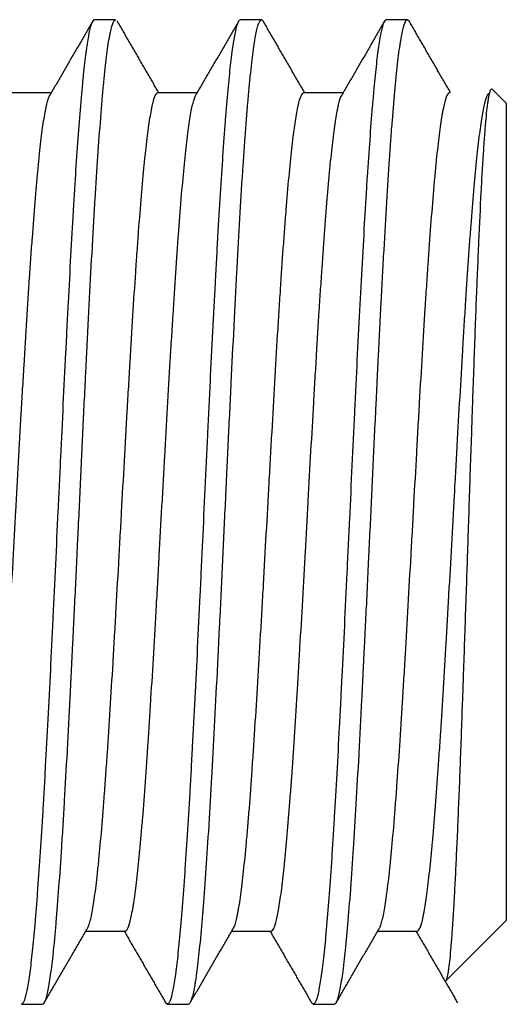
# Model space of a CAD drawing. Header units: millimetres. Extents: x 9131 to 12658, y 3907 to 6401.
# Tile 154 of 158: x 11421.7 to 11427.53, y 5741.79 to 5753.6. Entities that reach past the tile are written whole.
import ezdxf

# ---------------------------------------------------------------- set-up
doc = ezdxf.new("R2010")
doc.units = ezdxf.units.MM

msp = doc.modelspace()

# ---------------------------------------------------------------- linework, layer by layer
for p, q in [((11422.849, 5753.597), (11422.594, 5753.597)), ((11424.599, 5753.597), (11424.344, 5753.597)), ((11426.349, 5753.597), (11426.094, 5753.597)), ((11427.534, 5752.597), (11427.366, 5752.766)), ((11422.076, 5752.722), (11421.605, 5752.722)), ((11423.826, 5752.722), (11423.354, 5752.722)), ((11425.577, 5752.722), (11425.104, 5752.722)), ((11427.534, 5752.597), (11427.534, 5742.797)), ((11426.815, 5742.078), (11427.534, 5742.797)), ((11422.492, 5742.672), (11422.964, 5742.672)), ((11424.242, 5742.672), (11424.714, 5742.672)), ((11425.993, 5742.672), (11426.464, 5742.672)), ((11421.719, 5741.797), (11421.974, 5741.797)), ((11423.469, 5741.797), (11423.724, 5741.797)), ((11425.219, 5741.797), (11425.474, 5741.797))]:
    msp.add_line(p, q)
for points, knots in [([(11422.594, 5753.597), (11422.59, 5753.597), (11422.587, 5753.596), (11422.573, 5753.584), (11422.563, 5753.563), (11422.55, 5753.523), (11422.548, 5753.514), (11422.543, 5753.495), (11422.54, 5753.485), (11422.532, 5753.452), (11422.527, 5753.427), (11422.512, 5753.345), (11422.502, 5753.279), (11422.482, 5753.125), (11422.472, 5753.037), (11422.459, 5752.913), (11422.456, 5752.888), (11422.451, 5752.836), (11422.449, 5752.809), (11422.441, 5752.726), (11422.436, 5752.669), (11422.421, 5752.491), (11422.411, 5752.363), (11422.39, 5752.089), (11422.38, 5751.943), (11422.365, 5751.711), (11422.36, 5751.631), (11422.35, 5751.467), (11422.345, 5751.383), (11422.33, 5751.128), (11422.31, 5750.775), (11422.289, 5750.398), (11422.274, 5750.107), (11422.269, 5750.008), (11422.261, 5749.858), (11422.259, 5749.807), (11422.254, 5749.706), (11422.251, 5749.655), (11422.238, 5749.4), (11422.218, 5748.988), (11422.198, 5748.567), (11422.183, 5748.247), (11422.178, 5748.14), (11422.17, 5747.978), (11422.167, 5747.924), (11422.162, 5747.816), (11422.16, 5747.762), (11422.147, 5747.492), (11422.137, 5747.278), (11422.117, 5746.853), (11422.107, 5746.642), (11422.092, 5746.328), (11422.084, 5746.172), (11422.076, 5746.016), (11422.071, 5745.913), (11422.069, 5745.861), (11422.056, 5745.606), (11422.046, 5745.407), (11422.026, 5745.019), (11422.016, 5744.83), (11422.001, 5744.555), (11421.993, 5744.42), (11421.985, 5744.287), (11421.98, 5744.2), (11421.978, 5744.156), (11421.965, 5743.942), (11421.955, 5743.778), (11421.934, 5743.469), (11421.924, 5743.323), (11421.909, 5743.116), (11421.902, 5743.016), (11421.894, 5742.92), (11421.889, 5742.858), (11421.887, 5742.827), (11421.874, 5742.676), (11421.864, 5742.567), (11421.843, 5742.369), (11421.833, 5742.28), (11421.813, 5742.124), (11421.803, 5742.057), (11421.79, 5741.987), (11421.788, 5741.973), (11421.783, 5741.948), (11421.78, 5741.936), (11421.772, 5741.903), (11421.767, 5741.884), (11421.752, 5741.834), (11421.742, 5741.813), (11421.728, 5741.8), (11421.723, 5741.797), (11421.719, 5741.797)], [0, 0, 0, 0, 0.013059, 0.013059, 0.047791, 0.047791, 0.056474, 0.056474, 0.065157, 0.065157, 0.082523, 0.082523, 0.117254, 0.117254, 0.151986, 0.151986, 0.160669, 0.160669, 0.169352, 0.169352, 0.186718, 0.186718, 0.22145, 0.22145, 0.256182, 0.256182, 0.273548, 0.273548, 0.290914, 0.290914, 0.325646, 0.360378, 0.360378, 0.377743, 0.377743, 0.386426, 0.386426, 0.395109, 0.395109, 0.429841, 0.464573, 0.464573, 0.481939, 0.481939, 0.490622, 0.490622, 0.499305, 0.499305, 0.534037, 0.534037, 0.568769, 0.568769, 0.586135, 0.594818, 0.594818, 0.603501, 0.603501, 0.638232, 0.638232, 0.672964, 0.672964, 0.69033, 0.699013, 0.699013, 0.707696, 0.707696, 0.742428, 0.742428, 0.77716, 0.77716, 0.794526, 0.803209, 0.803209, 0.811892, 0.811892, 0.846624, 0.846624, 0.881355, 0.881355, 0.916087, 0.916087, 0.92477, 0.92477, 0.933453, 0.933453, 0.950819, 0.950819, 0.985551, 0.985551, 1, 1, 1, 1]), ([(11421.974, 5741.797), (11421.984, 5741.797), (11421.994, 5741.808), (11422.006, 5741.836), (11422.011, 5741.847), (11422.015, 5741.86), (11422.017, 5741.869), (11422.019, 5741.873), (11422.026, 5741.898), (11422.031, 5741.921), (11422.048, 5742), (11422.059, 5742.066), (11422.081, 5742.224), (11422.093, 5742.316), (11422.106, 5742.448), (11422.109, 5742.476), (11422.115, 5742.532), (11422.118, 5742.561), (11422.126, 5742.65), (11422.131, 5742.712), (11422.148, 5742.906), (11422.159, 5743.047), (11422.181, 5743.35), (11422.192, 5743.512), (11422.206, 5743.73), (11422.209, 5743.774), (11422.215, 5743.863), (11422.218, 5743.908), (11422.226, 5744.045), (11422.231, 5744.138), (11422.248, 5744.423), (11422.259, 5744.62), (11422.276, 5744.927), (11422.284, 5745.084), (11422.294, 5745.271), (11422.298, 5745.353), (11422.301, 5745.407), (11422.302, 5745.435), (11422.315, 5745.682), (11422.326, 5745.904), (11422.348, 5746.356), (11422.359, 5746.585), (11422.376, 5746.934), (11422.384, 5747.109), (11422.392, 5747.286), (11422.398, 5747.405), (11422.401, 5747.464), (11422.415, 5747.759), (11422.426, 5747.994), (11422.448, 5748.46), (11422.459, 5748.692), (11422.475, 5749.037), (11422.481, 5749.152), (11422.488, 5749.295), (11422.489, 5749.323), (11422.492, 5749.38), (11422.497, 5749.465), (11422.501, 5749.55), (11422.515, 5749.829), (11422.526, 5750.045), (11422.548, 5750.467), (11422.559, 5750.672), (11422.573, 5750.921), (11422.575, 5750.97), (11422.581, 5751.068), (11422.584, 5751.117), (11422.592, 5751.26), (11422.598, 5751.354), (11422.615, 5751.626), (11422.626, 5751.798), (11422.648, 5752.122), (11422.659, 5752.274), (11422.673, 5752.451), (11422.675, 5752.486), (11422.681, 5752.555), (11422.684, 5752.588), (11422.692, 5752.686), (11422.698, 5752.748), (11422.714, 5752.924), (11422.726, 5753.029), (11422.748, 5753.213), (11422.759, 5753.293), (11422.771, 5753.368), (11422.773, 5753.376), (11422.775, 5753.392), (11422.78, 5753.415), (11422.784, 5753.436), (11422.792, 5753.475), (11422.798, 5753.498), (11422.814, 5753.556), (11422.825, 5753.58), (11422.841, 5753.595), (11422.845, 5753.597), (11422.849, 5753.597)], [0, 0, 0, 0, 0.0338, 0.0338, 0.043316, 0.048074, 0.048074, 0.052832, 0.052832, 0.071864, 0.071864, 0.109927, 0.109927, 0.147991, 0.147991, 0.157506, 0.157506, 0.167022, 0.167022, 0.186054, 0.186054, 0.224117, 0.224117, 0.262181, 0.262181, 0.271696, 0.271696, 0.281212, 0.281212, 0.300244, 0.300244, 0.338307, 0.338307, 0.357339, 0.366855, 0.371613, 0.371613, 0.376371, 0.376371, 0.414434, 0.414434, 0.452497, 0.452497, 0.471529, 0.481045, 0.481045, 0.490561, 0.490561, 0.528624, 0.528624, 0.566687, 0.566687, 0.585719, 0.585719, 0.590477, 0.590477, 0.595235, 0.604751, 0.604751, 0.642814, 0.642814, 0.680878, 0.680878, 0.690393, 0.690393, 0.699909, 0.699909, 0.718941, 0.718941, 0.757004, 0.757004, 0.795068, 0.795068, 0.804583, 0.804583, 0.814099, 0.814099, 0.833131, 0.833131, 0.871194, 0.871194, 0.909258, 0.909258, 0.914016, 0.914016, 0.918774, 0.928289, 0.928289, 0.947321, 0.947321, 0.985384, 0.985384, 1, 1, 1, 1]), ([(11424.344, 5753.597), (11424.34, 5753.597), (11424.335, 5753.595), (11424.325, 5753.585), (11424.32, 5753.577), (11424.305, 5753.543), (11424.285, 5753.475), (11424.265, 5753.362), (11424.25, 5753.26), (11424.244, 5753.223), (11424.237, 5753.164), (11424.234, 5753.143), (11424.229, 5753.1), (11424.227, 5753.079), (11424.214, 5752.966), (11424.194, 5752.766), (11424.174, 5752.526), (11424.158, 5752.331), (11424.153, 5752.264), (11424.146, 5752.159), (11424.143, 5752.124), (11424.138, 5752.051), (11424.135, 5752.015), (11424.123, 5751.829), (11424.113, 5751.673), (11424.093, 5751.347), (11424.083, 5751.177), (11424.067, 5750.911), (11424.06, 5750.775), (11424.052, 5750.635), (11424.047, 5750.54), (11424.044, 5750.493), (11424.032, 5750.254), (11424.021, 5750.059), (11424.001, 5749.661), (11423.991, 5749.458), (11423.976, 5749.148), (11423.969, 5748.992), (11423.961, 5748.833), (11423.956, 5748.727), (11423.953, 5748.674), (11423.94, 5748.407), (11423.93, 5748.193), (11423.91, 5747.766), (11423.9, 5747.552), (11423.885, 5747.232), (11423.877, 5747.072), (11423.87, 5746.912), (11423.865, 5746.805), (11423.862, 5746.751), (11423.849, 5746.485), (11423.839, 5746.275), (11423.819, 5745.864), (11423.809, 5745.662), (11423.789, 5745.266), (11423.779, 5745.072), (11423.766, 5744.834), (11423.763, 5744.787), (11423.758, 5744.693), (11423.756, 5744.647), (11423.748, 5744.51), (11423.743, 5744.42), (11423.728, 5744.156), (11423.718, 5743.988), (11423.697, 5743.665), (11423.687, 5743.511), (11423.675, 5743.328), (11423.672, 5743.292), (11423.667, 5743.22), (11423.664, 5743.185), (11423.657, 5743.082), (11423.652, 5743.016), (11423.637, 5742.825), (11423.627, 5742.708), (11423.606, 5742.493), (11423.596, 5742.395), (11423.583, 5742.285), (11423.581, 5742.264), (11423.576, 5742.223), (11423.573, 5742.203), (11423.566, 5742.145), (11423.56, 5742.11), (11423.545, 5742.012), (11423.535, 5741.958), (11423.515, 5741.873), (11423.505, 5741.842), (11423.492, 5741.817), (11423.49, 5741.813), (11423.485, 5741.806), (11423.482, 5741.803), (11423.474, 5741.797), (11423.469, 5741.797), (11423.458, 5741.801), (11423.452, 5741.808), (11423.446, 5741.819)], [0, 0, 0, 0, 0.01502, 0.01502, 0.031935, 0.031935, 0.065765, 0.099594, 0.099594, 0.116509, 0.116509, 0.124966, 0.124966, 0.133424, 0.133424, 0.167253, 0.201083, 0.201083, 0.217997, 0.217997, 0.226455, 0.226455, 0.234912, 0.234912, 0.268742, 0.268742, 0.302571, 0.302571, 0.319486, 0.327943, 0.327943, 0.336401, 0.336401, 0.37023, 0.37023, 0.40406, 0.40406, 0.420974, 0.429432, 0.429432, 0.437889, 0.437889, 0.471719, 0.471719, 0.505548, 0.505548, 0.522463, 0.53092, 0.53092, 0.539378, 0.539378, 0.573207, 0.573207, 0.607037, 0.607037, 0.640866, 0.640866, 0.649323, 0.649323, 0.657781, 0.657781, 0.674696, 0.674696, 0.708525, 0.708525, 0.742354, 0.742354, 0.750812, 0.750812, 0.759269, 0.759269, 0.776184, 0.776184, 0.810013, 0.810013, 0.843843, 0.843843, 0.8523, 0.8523, 0.860758, 0.860758, 0.877672, 0.877672, 0.911502, 0.911502, 0.945331, 0.945331, 0.953789, 0.953789, 0.962246, 0.962246, 0.979161, 0.979161, 1, 1, 1, 1]), ([(11423.724, 5741.797), (11423.728, 5741.797), (11423.732, 5741.799), (11423.747, 5741.813), (11423.758, 5741.837), (11423.78, 5741.912), (11423.791, 5741.964), (11423.805, 5742.046), (11423.808, 5742.063), (11423.814, 5742.099), (11423.817, 5742.118), (11423.825, 5742.178), (11423.831, 5742.22), (11423.847, 5742.358), (11423.858, 5742.462), (11423.875, 5742.637), (11423.883, 5742.729), (11423.893, 5742.845), (11423.897, 5742.896), (11423.9, 5742.931), (11423.901, 5742.948), (11423.914, 5743.108), (11423.925, 5743.26), (11423.947, 5743.582), (11423.958, 5743.754), (11423.975, 5744.025), (11423.983, 5744.164), (11423.991, 5744.309), (11423.997, 5744.407), (11424, 5744.456), (11424.014, 5744.705), (11424.025, 5744.91), (11424.047, 5745.331), (11424.058, 5745.548), (11424.075, 5745.881), (11424.08, 5745.994), (11424.087, 5746.136), (11424.09, 5746.194), (11424.095, 5746.309), (11424.1, 5746.395), (11424.114, 5746.683), (11424.125, 5746.915), (11424.147, 5747.381), (11424.158, 5747.615), (11424.172, 5747.91), (11424.175, 5747.969), (11424.18, 5748.087), (11424.183, 5748.146), (11424.191, 5748.324), (11424.197, 5748.441), (11424.213, 5748.79), (11424.225, 5749.019), (11424.247, 5749.471), (11424.258, 5749.694), (11424.272, 5749.968), (11424.275, 5750.022), (11424.28, 5750.131), (11424.283, 5750.185), (11424.291, 5750.345), (11424.297, 5750.449), (11424.313, 5750.758), (11424.324, 5750.955), (11424.347, 5751.336), (11424.358, 5751.518), (11424.37, 5751.715), (11424.372, 5751.736), (11424.375, 5751.779), (11424.376, 5751.801), (11424.38, 5751.864), (11424.383, 5751.906), (11424.391, 5752.028), (11424.397, 5752.107), (11424.413, 5752.336), (11424.424, 5752.477), (11424.441, 5752.672), (11424.449, 5752.765), (11424.458, 5752.853), (11424.463, 5752.909), (11424.466, 5752.937), (11424.48, 5753.07), (11424.491, 5753.163), (11424.513, 5753.323), (11424.524, 5753.39), (11424.541, 5753.47), (11424.548, 5753.499), (11424.555, 5753.523), (11424.558, 5753.532), (11424.559, 5753.536), (11424.563, 5753.549), (11424.566, 5753.556), (11424.58, 5753.588), (11424.591, 5753.6), (11424.609, 5753.596), (11424.615, 5753.59), (11424.622, 5753.579)], [0, 0, 0, 0, 0.013361, 0.013361, 0.050475, 0.050475, 0.087589, 0.087589, 0.096868, 0.096868, 0.106146, 0.106146, 0.124703, 0.124703, 0.161817, 0.161817, 0.180374, 0.189653, 0.194292, 0.194292, 0.198931, 0.198931, 0.236045, 0.236045, 0.273159, 0.273159, 0.291716, 0.300995, 0.300995, 0.310273, 0.310273, 0.347387, 0.347387, 0.384501, 0.384501, 0.403058, 0.403058, 0.407697, 0.412337, 0.421615, 0.421615, 0.458729, 0.458729, 0.495843, 0.495843, 0.505122, 0.505122, 0.5144, 0.5144, 0.532957, 0.532957, 0.570071, 0.570071, 0.607185, 0.607185, 0.616464, 0.616464, 0.625742, 0.625742, 0.644299, 0.644299, 0.681413, 0.681413, 0.718527, 0.718527, 0.723166, 0.723166, 0.727806, 0.727806, 0.737084, 0.737084, 0.755641, 0.755641, 0.792755, 0.792755, 0.811312, 0.820591, 0.820591, 0.829869, 0.829869, 0.866983, 0.866983, 0.904097, 0.904097, 0.922654, 0.927293, 0.927293, 0.931933, 0.931933, 0.941211, 0.941211, 0.978325, 0.978325, 1, 1, 1, 1]), ([(11426.094, 5753.597), (11426.089, 5753.597), (11426.083, 5753.594), (11426.068, 5753.575), (11426.058, 5753.551), (11426.043, 5753.498), (11426.035, 5753.467), (11426.028, 5753.429), (11426.023, 5753.402), (11426.02, 5753.388), (11426.007, 5753.315), (11425.997, 5753.245), (11425.977, 5753.084), (11425.967, 5752.993), (11425.952, 5752.841), (11425.944, 5752.76), (11425.937, 5752.674), (11425.931, 5752.615), (11425.929, 5752.585), (11425.916, 5752.432), (11425.906, 5752.3), (11425.886, 5752.02), (11425.876, 5751.872), (11425.86, 5751.637), (11425.853, 5751.516), (11425.845, 5751.391), (11425.84, 5751.306), (11425.838, 5751.263), (11425.825, 5751.046), (11425.815, 5750.867), (11425.795, 5750.497), (11425.784, 5750.308), (11425.764, 5749.917), (11425.754, 5749.717), (11425.741, 5749.46), (11425.739, 5749.408), (11425.734, 5749.304), (11425.731, 5749.252), (11425.724, 5749.096), (11425.719, 5748.992), (11425.703, 5748.677), (11425.693, 5748.466), (11425.673, 5748.04), (11425.663, 5747.826), (11425.65, 5747.556), (11425.648, 5747.502), (11425.642, 5747.394), (11425.64, 5747.34), (11425.632, 5747.178), (11425.627, 5747.072), (11425.612, 5746.753), (11425.602, 5746.542), (11425.582, 5746.127), (11425.572, 5745.921), (11425.559, 5745.667), (11425.556, 5745.616), (11425.551, 5745.515), (11425.549, 5745.465), (11425.541, 5745.316), (11425.536, 5745.218), (11425.521, 5744.929), (11425.511, 5744.742), (11425.491, 5744.38), (11425.481, 5744.205), (11425.468, 5743.994), (11425.465, 5743.952), (11425.46, 5743.869), (11425.458, 5743.828), (11425.45, 5743.707), (11425.445, 5743.628), (11425.43, 5743.399), (11425.41, 5743.111), (11425.39, 5742.86), (11425.377, 5742.714), (11425.374, 5742.685), (11425.369, 5742.629), (11425.367, 5742.601), (11425.359, 5742.521), (11425.354, 5742.47), (11425.338, 5742.326), (11425.328, 5742.241), (11425.308, 5742.092), (11425.298, 5742.028), (11425.283, 5741.95), (11425.278, 5741.926), (11425.27, 5741.895), (11425.268, 5741.886), (11425.263, 5741.868), (11425.26, 5741.86), (11425.247, 5741.823), (11425.237, 5741.806), (11425.217, 5741.794), (11425.207, 5741.799), (11425.197, 5741.817), (11425.196, 5741.818), (11425.196, 5741.818)], [0, 0, 0, 0, 0.017862, 0.017862, 0.051691, 0.051691, 0.068606, 0.077063, 0.077063, 0.085521, 0.085521, 0.11935, 0.11935, 0.15318, 0.15318, 0.170094, 0.178552, 0.178552, 0.187009, 0.187009, 0.220839, 0.220839, 0.254668, 0.254668, 0.271583, 0.28004, 0.28004, 0.288498, 0.288498, 0.322327, 0.322327, 0.356157, 0.356157, 0.389986, 0.389986, 0.398443, 0.398443, 0.406901, 0.406901, 0.423816, 0.423816, 0.457645, 0.457645, 0.491475, 0.491475, 0.499932, 0.499932, 0.508389, 0.508389, 0.525304, 0.525304, 0.559134, 0.559134, 0.592963, 0.592963, 0.60142, 0.60142, 0.609878, 0.609878, 0.626793, 0.626793, 0.660622, 0.660622, 0.694452, 0.694452, 0.702909, 0.702909, 0.711366, 0.711366, 0.728281, 0.728281, 0.762111, 0.79594, 0.79594, 0.804397, 0.804397, 0.812855, 0.812855, 0.82977, 0.82977, 0.863599, 0.863599, 0.897429, 0.897429, 0.914343, 0.914343, 0.922801, 0.922801, 0.931258, 0.931258, 0.965088, 0.965088, 0.998917, 0.998917, 1, 1, 1, 1]), ([(11425.474, 5741.797), (11425.478, 5741.797), (11425.481, 5741.799), (11425.488, 5741.804), (11425.492, 5741.809), (11425.496, 5741.815), (11425.499, 5741.82), (11425.5, 5741.823), (11425.513, 5741.849), (11425.524, 5741.887), (11425.546, 5741.988), (11425.557, 5742.052), (11425.574, 5742.169), (11425.582, 5742.232), (11425.591, 5742.303), (11425.596, 5742.352), (11425.599, 5742.378), (11425.613, 5742.508), (11425.624, 5742.624), (11425.646, 5742.88), (11425.657, 5743.019), (11425.674, 5743.245), (11425.679, 5743.324), (11425.688, 5743.446), (11425.691, 5743.487), (11425.696, 5743.571), (11425.699, 5743.613), (11425.713, 5743.828), (11425.735, 5744.188), (11425.757, 5744.582), (11425.771, 5744.838), (11425.774, 5744.89), (11425.779, 5744.995), (11425.782, 5745.048), (11425.791, 5745.207), (11425.796, 5745.315), (11425.813, 5745.64), (11425.824, 5745.862), (11425.846, 5746.312), (11425.857, 5746.542), (11425.871, 5746.833), (11425.874, 5746.892), (11425.879, 5747.01), (11425.882, 5747.069), (11425.89, 5747.245), (11425.896, 5747.363), (11425.913, 5747.715), (11425.924, 5747.949), (11425.946, 5748.416), (11425.957, 5748.649), (11425.969, 5748.91), (11425.971, 5748.939), (11425.974, 5748.997), (11425.978, 5749.084), (11425.982, 5749.17), (11425.99, 5749.34), (11425.996, 5749.453), (11426.013, 5749.787), (11426.024, 5750.004), (11426.04, 5750.322), (11426.048, 5750.479), (11426.057, 5750.633), (11426.062, 5750.736), (11426.065, 5750.786), (11426.079, 5751.037), (11426.09, 5751.228), (11426.112, 5751.592), (11426.124, 5751.765), (11426.14, 5752.011), (11426.147, 5752.11), (11426.154, 5752.206), (11426.157, 5752.244), (11426.158, 5752.263), (11426.162, 5752.319), (11426.165, 5752.356), (11426.179, 5752.534), (11426.201, 5752.796), (11426.223, 5753.009), (11426.24, 5753.151), (11426.246, 5753.195), (11426.254, 5753.256), (11426.257, 5753.276), (11426.262, 5753.313), (11426.265, 5753.331), (11426.279, 5753.416), (11426.301, 5753.523), (11426.323, 5753.577), (11426.337, 5753.592), (11426.34, 5753.595), (11426.346, 5753.597), (11426.349, 5753.598), (11426.357, 5753.597), (11426.362, 5753.592), (11426.37, 5753.582), (11426.371, 5753.579), (11426.373, 5753.577)], [0, 0, 0, 0, 0.012014, 0.012014, 0.021284, 0.025919, 0.025919, 0.030554, 0.030554, 0.067635, 0.067635, 0.104716, 0.104716, 0.123257, 0.132527, 0.132527, 0.141797, 0.141797, 0.178878, 0.178878, 0.215959, 0.215959, 0.2345, 0.2345, 0.24377, 0.24377, 0.25304, 0.25304, 0.290121, 0.327202, 0.327202, 0.336473, 0.336473, 0.345743, 0.345743, 0.364283, 0.364283, 0.401364, 0.401364, 0.438445, 0.438445, 0.447716, 0.447716, 0.456986, 0.456986, 0.475526, 0.475526, 0.512607, 0.512607, 0.549688, 0.549688, 0.554323, 0.554323, 0.558959, 0.568229, 0.568229, 0.586769, 0.586769, 0.62385, 0.62385, 0.642391, 0.651661, 0.651661, 0.660931, 0.660931, 0.698012, 0.698012, 0.735093, 0.735093, 0.753634, 0.758269, 0.758269, 0.762904, 0.762904, 0.772174, 0.772174, 0.809255, 0.846336, 0.846336, 0.864877, 0.864877, 0.874147, 0.874147, 0.883417, 0.883417, 0.920498, 0.957579, 0.957579, 0.96685, 0.96685, 0.97612, 0.97612, 0.99466, 0.99466, 1, 1, 1, 1]), ([(11426.795, 5742.079), (11426.803, 5742.065), (11426.811, 5742.068), (11426.824, 5742.103), (11426.828, 5742.12), (11426.835, 5742.154), (11426.837, 5742.167), (11426.842, 5742.195), (11426.844, 5742.21), (11426.851, 5742.26), (11426.86, 5742.336), (11426.869, 5742.432), (11426.877, 5742.538), (11426.882, 5742.597), (11426.889, 5742.692), (11426.891, 5742.724), (11426.894, 5742.776), (11426.896, 5742.793), (11426.898, 5742.829), (11426.899, 5742.847), (11426.905, 5742.938), (11426.914, 5743.092), (11426.927, 5743.349), (11426.936, 5743.537), (11426.945, 5743.733), (11426.95, 5743.836), (11426.959, 5744.049), (11426.968, 5744.269), (11426.982, 5744.615), (11426.995, 5744.979), (11427.004, 5745.233), (11427.011, 5745.428), (11427.014, 5745.494), (11427.018, 5745.626), (11427.02, 5745.692), (11427.027, 5745.893), (11427.037, 5746.162), (11427.05, 5746.573), (11427.06, 5746.852), (11427.067, 5747.064), (11427.069, 5747.134), (11427.072, 5747.241), (11427.074, 5747.276), (11427.076, 5747.347), (11427.077, 5747.383), (11427.083, 5747.56), (11427.088, 5747.701), (11427.097, 5747.981), (11427.106, 5748.261), (11427.116, 5748.538), (11427.123, 5748.744), (11427.125, 5748.813), (11427.13, 5748.95), (11427.132, 5749.019), (11427.139, 5749.222), (11427.144, 5749.355), (11427.158, 5749.748), (11427.167, 5750), (11427.179, 5750.302), (11427.183, 5750.392), (11427.186, 5750.48), (11427.189, 5750.539), (11427.19, 5750.568), (11427.196, 5750.713), (11427.201, 5750.825), (11427.215, 5751.148), (11427.224, 5751.347), (11427.239, 5751.622), (11427.243, 5751.71), (11427.253, 5751.877), (11427.258, 5751.955), (11427.268, 5752.101), (11427.277, 5752.236), (11427.287, 5752.351), (11427.296, 5752.456), (11427.301, 5752.503), (11427.307, 5752.555), (11427.309, 5752.566), (11427.311, 5752.585), (11427.315, 5752.613), (11427.318, 5752.638), (11427.326, 5752.683), (11427.335, 5752.731), (11427.345, 5752.757), (11427.355, 5752.771), (11427.36, 5752.772), (11427.365, 5752.767), (11427.365, 5752.767), (11427.365, 5752.767)], [0, 0, 0, 0, 0.045888, 0.045888, 0.070349, 0.070349, 0.082579, 0.082579, 0.09481, 0.09481, 0.11927, 0.143731, 0.143731, 0.168192, 0.168192, 0.180422, 0.180422, 0.186537, 0.186537, 0.192652, 0.192652, 0.217113, 0.241574, 0.266034, 0.266034, 0.290495, 0.290495, 0.314955, 0.339416, 0.363877, 0.388337, 0.388337, 0.400568, 0.400568, 0.412798, 0.412798, 0.437259, 0.461719, 0.48618, 0.48618, 0.49841, 0.49841, 0.504525, 0.504525, 0.510641, 0.510641, 0.535101, 0.535101, 0.559562, 0.584022, 0.584022, 0.596253, 0.596253, 0.608483, 0.608483, 0.632944, 0.632944, 0.681865, 0.681865, 0.694095, 0.70021, 0.70021, 0.706326, 0.706326, 0.730786, 0.730786, 0.779707, 0.779707, 0.804168, 0.804168, 0.828629, 0.828629, 0.853089, 0.87755, 0.87755, 0.902011, 0.902011, 0.908126, 0.908126, 0.914241, 0.926471, 0.926471, 0.950932, 0.975393, 0.975393, 0.999853, 0.999853, 1, 1, 1, 1]), ([(11421.214, 5742.672), (11421.217, 5742.672), (11421.219, 5742.673), (11421.232, 5742.679), (11421.244, 5742.696), (11421.26, 5742.739), (11421.266, 5742.757), (11421.274, 5742.787), (11421.277, 5742.798), (11421.282, 5742.822), (11421.285, 5742.834), (11421.299, 5742.899), (11421.31, 5742.962), (11421.332, 5743.11), (11421.343, 5743.195), (11421.357, 5743.315), (11421.359, 5743.339), (11421.365, 5743.39), (11421.368, 5743.416), (11421.376, 5743.496), (11421.382, 5743.552), (11421.398, 5743.725), (11421.409, 5743.85), (11421.431, 5744.117), (11421.442, 5744.259), (11421.456, 5744.448), (11421.459, 5744.487), (11421.464, 5744.565), (11421.467, 5744.604), (11421.475, 5744.723), (11421.481, 5744.804), (11421.497, 5745.051), (11421.508, 5745.221), (11421.53, 5745.574), (11421.541, 5745.756), (11421.555, 5745.991), (11421.558, 5746.038), (11421.563, 5746.133), (11421.572, 5746.276), (11421.58, 5746.419), (11421.597, 5746.709), (11421.608, 5746.904), (11421.624, 5747.199), (11421.63, 5747.298), (11421.638, 5747.447), (11421.641, 5747.497), (11421.646, 5747.597), (11421.649, 5747.648), (11421.663, 5747.898), (11421.674, 5748.097), (11421.696, 5748.491), (11421.707, 5748.686), (11421.723, 5748.975), (11421.729, 5749.071), (11421.737, 5749.215), (11421.74, 5749.262), (11421.745, 5749.357), (11421.748, 5749.405), (11421.762, 5749.639), (11421.773, 5749.821), (11421.795, 5750.173), (11421.806, 5750.344), (11421.823, 5750.591), (11421.828, 5750.672), (11421.836, 5750.791), (11421.839, 5750.831), (11421.845, 5750.909), (11421.848, 5750.947), (11421.861, 5751.136), (11421.872, 5751.278), (11421.894, 5751.545), (11421.905, 5751.669), (11421.919, 5751.814), (11421.922, 5751.843), (11421.927, 5751.898), (11421.93, 5751.926), (11421.939, 5752.006), (11421.944, 5752.056), (11421.961, 5752.2), (11421.971, 5752.285), (11421.993, 5752.433), (11422.005, 5752.496), (11422.018, 5752.561), (11422.021, 5752.573), (11422.027, 5752.597), (11422.03, 5752.608), (11422.038, 5752.638), (11422.043, 5752.656), (11422.053, 5752.681), (11422.057, 5752.691), (11422.062, 5752.698)], [0, 0, 0, 0, 0.008745, 0.008745, 0.047783, 0.047783, 0.067302, 0.067302, 0.077062, 0.077062, 0.086821, 0.086821, 0.125859, 0.125859, 0.164897, 0.164897, 0.174657, 0.174657, 0.184416, 0.184416, 0.203936, 0.203936, 0.242974, 0.242974, 0.282012, 0.282012, 0.291771, 0.291771, 0.301531, 0.301531, 0.32105, 0.32105, 0.360088, 0.360088, 0.399126, 0.399126, 0.408886, 0.408886, 0.418645, 0.438164, 0.438164, 0.477202, 0.477202, 0.496721, 0.496721, 0.506481, 0.506481, 0.51624, 0.51624, 0.555278, 0.555278, 0.594317, 0.594317, 0.613836, 0.613836, 0.623595, 0.623595, 0.633355, 0.633355, 0.672393, 0.672393, 0.711431, 0.711431, 0.73095, 0.73095, 0.740709, 0.740709, 0.750469, 0.750469, 0.789507, 0.789507, 0.828545, 0.828545, 0.838305, 0.838305, 0.848064, 0.848064, 0.867583, 0.867583, 0.906621, 0.906621, 0.945659, 0.945659, 0.955419, 0.955419, 0.965178, 0.965178, 0.984698, 0.984698, 1, 1, 1, 1]), ([(11423.354, 5752.722), (11423.345, 5752.722), (11423.335, 5752.713), (11423.314, 5752.673), (11423.302, 5752.639), (11423.288, 5752.581), (11423.285, 5752.569), (11423.28, 5752.542), (11423.271, 5752.501), (11423.263, 5752.452), (11423.246, 5752.347), (11423.234, 5752.266), (11423.217, 5752.127), (11423.212, 5752.077), (11423.203, 5751.999), (11423.2, 5751.972), (11423.194, 5751.917), (11423.192, 5751.889), (11423.177, 5751.744), (11423.166, 5751.62), (11423.144, 5751.352), (11423.132, 5751.209), (11423.115, 5750.981), (11423.11, 5750.902), (11423.102, 5750.801), (11423.101, 5750.781), (11423.098, 5750.74), (11423.094, 5750.678), (11423.089, 5750.616), (11423.075, 5750.405), (11423.064, 5750.231), (11423.042, 5749.871), (11423.03, 5749.686), (11423.016, 5749.446), (11423.013, 5749.397), (11423.007, 5749.3), (11423.005, 5749.251), (11422.996, 5749.103), (11422.99, 5749.005), (11422.973, 5748.707), (11422.962, 5748.507), (11422.939, 5748.102), (11422.928, 5747.898), (11422.914, 5747.64), (11422.911, 5747.588), (11422.905, 5747.485), (11422.897, 5747.331), (11422.888, 5747.178), (11422.871, 5746.875), (11422.86, 5746.674), (11422.843, 5746.377), (11422.837, 5746.279), (11422.829, 5746.132), (11422.826, 5746.083), (11422.82, 5745.986), (11422.817, 5745.937), (11422.803, 5745.697), (11422.792, 5745.511), (11422.769, 5745.152), (11422.758, 5744.978), (11422.741, 5744.727), (11422.735, 5744.645), (11422.727, 5744.524), (11422.724, 5744.484), (11422.718, 5744.405), (11422.715, 5744.367), (11422.701, 5744.176), (11422.69, 5744.033), (11422.667, 5743.767), (11422.656, 5743.643), (11422.641, 5743.499), (11422.639, 5743.471), (11422.633, 5743.416), (11422.63, 5743.39), (11422.621, 5743.311), (11422.616, 5743.262), (11422.599, 5743.123), (11422.588, 5743.042), (11422.565, 5742.904), (11422.554, 5742.846), (11422.539, 5742.788), (11422.536, 5742.777), (11422.531, 5742.757), (11422.522, 5742.73), (11422.514, 5742.709), (11422.505, 5742.693), (11422.502, 5742.689), (11422.499, 5742.685)], [0, 0, 0, 0, 0.034384, 0.034384, 0.074181, 0.074181, 0.08413, 0.08413, 0.094079, 0.113977, 0.113977, 0.153773, 0.153773, 0.173671, 0.173671, 0.18362, 0.18362, 0.193569, 0.193569, 0.233365, 0.233365, 0.273162, 0.273162, 0.29306, 0.29306, 0.298034, 0.298034, 0.303009, 0.312958, 0.312958, 0.352754, 0.352754, 0.39255, 0.39255, 0.402499, 0.402499, 0.412448, 0.412448, 0.432347, 0.432347, 0.472143, 0.472143, 0.511939, 0.511939, 0.521888, 0.521888, 0.531837, 0.551735, 0.551735, 0.591532, 0.591532, 0.61143, 0.61143, 0.621379, 0.621379, 0.631328, 0.631328, 0.671124, 0.671124, 0.71092, 0.71092, 0.730818, 0.730818, 0.740767, 0.740767, 0.750716, 0.750716, 0.790513, 0.790513, 0.830309, 0.830309, 0.840258, 0.840258, 0.850207, 0.850207, 0.870105, 0.870105, 0.909901, 0.909901, 0.949698, 0.949698, 0.959647, 0.959647, 0.969596, 0.989494, 0.989494, 1, 1, 1, 1]), ([(11422.964, 5742.672), (11422.965, 5742.672), (11422.966, 5742.673), (11422.97, 5742.673), (11422.972, 5742.675), (11422.986, 5742.684), (11422.997, 5742.704), (11423.019, 5742.767), (11423.03, 5742.81), (11423.047, 5742.891), (11423.052, 5742.921), (11423.061, 5742.971), (11423.063, 5742.988), (11423.069, 5743.024), (11423.072, 5743.043), (11423.086, 5743.139), (11423.108, 5743.314), (11423.13, 5743.529), (11423.143, 5743.677), (11423.146, 5743.707), (11423.152, 5743.769), (11423.154, 5743.8), (11423.163, 5743.896), (11423.168, 5743.962), (11423.185, 5744.167), (11423.196, 5744.31), (11423.218, 5744.614), (11423.229, 5744.773), (11423.243, 5744.982), (11423.246, 5745.024), (11423.251, 5745.109), (11423.254, 5745.153), (11423.262, 5745.283), (11423.268, 5745.371), (11423.284, 5745.638), (11423.295, 5745.82), (11423.317, 5746.193), (11423.328, 5746.384), (11423.342, 5746.628), (11423.345, 5746.677), (11423.35, 5746.776), (11423.359, 5746.923), (11423.367, 5747.071), (11423.383, 5747.367), (11423.394, 5747.565), (11423.411, 5747.863), (11423.416, 5747.962), (11423.425, 5748.111), (11423.427, 5748.161), (11423.433, 5748.26), (11423.436, 5748.31), (11423.45, 5748.559), (11423.461, 5748.754), (11423.483, 5749.138), (11423.494, 5749.327), (11423.51, 5749.605), (11423.516, 5749.696), (11423.524, 5749.833), (11423.527, 5749.878), (11423.532, 5749.968), (11423.535, 5750.012), (11423.549, 5750.233), (11423.56, 5750.403), (11423.582, 5750.728), (11423.593, 5750.884), (11423.609, 5751.107), (11423.615, 5751.18), (11423.623, 5751.286), (11423.626, 5751.321), (11423.631, 5751.39), (11423.634, 5751.424), (11423.648, 5751.589), (11423.67, 5751.835), (11423.692, 5752.041), (11423.709, 5752.181), (11423.714, 5752.226), (11423.725, 5752.309), (11423.731, 5752.348), (11423.747, 5752.456), (11423.769, 5752.577), (11423.791, 5752.652), (11423.805, 5752.685), (11423.808, 5752.691), (11423.813, 5752.7), (11423.814, 5752.703), (11423.816, 5752.705)], [0, 0, 0, 0, 0.00334, 0.00334, 0.013048, 0.013048, 0.05188, 0.05188, 0.090712, 0.090712, 0.110128, 0.110128, 0.119836, 0.119836, 0.129544, 0.129544, 0.168376, 0.207207, 0.207207, 0.216915, 0.216915, 0.226623, 0.226623, 0.246039, 0.246039, 0.284871, 0.284871, 0.323703, 0.323703, 0.333411, 0.333411, 0.343119, 0.343119, 0.362535, 0.362535, 0.401367, 0.401367, 0.440199, 0.440199, 0.449907, 0.449907, 0.459615, 0.479031, 0.479031, 0.517863, 0.517863, 0.537279, 0.537279, 0.546987, 0.546987, 0.556695, 0.556695, 0.595527, 0.595527, 0.634359, 0.634359, 0.653775, 0.653775, 0.663483, 0.663483, 0.673191, 0.673191, 0.712023, 0.712023, 0.750855, 0.750855, 0.770271, 0.770271, 0.779978, 0.779978, 0.789686, 0.789686, 0.828518, 0.86735, 0.86735, 0.886766, 0.886766, 0.906182, 0.906182, 0.945014, 0.983846, 0.983846, 0.993554, 0.993554, 1, 1, 1, 1]), ([(11425.104, 5752.722), (11425.101, 5752.722), (11425.098, 5752.721), (11425.089, 5752.716), (11425.084, 5752.709), (11425.072, 5752.69), (11425.066, 5752.677), (11425.049, 5752.629), (11425.027, 5752.541), (11425.004, 5752.405), (11424.99, 5752.304), (11424.987, 5752.283), (11424.981, 5752.24), (11424.979, 5752.218), (11424.97, 5752.149), (11424.964, 5752.101), (11424.947, 5751.947), (11424.936, 5751.835), (11424.913, 5751.59), (11424.902, 5751.457), (11424.888, 5751.278), (11424.885, 5751.241), (11424.879, 5751.168), (11424.871, 5751.056), (11424.862, 5750.94), (11424.845, 5750.702), (11424.834, 5750.536), (11424.817, 5750.276), (11424.811, 5750.188), (11424.803, 5750.052), (11424.8, 5750.007), (11424.794, 5749.915), (11424.791, 5749.868), (11424.777, 5749.635), (11424.766, 5749.445), (11424.743, 5749.057), (11424.732, 5748.86), (11424.715, 5748.558), (11424.709, 5748.457), (11424.701, 5748.304), (11424.698, 5748.252), (11424.692, 5748.15), (11424.689, 5748.099), (11424.675, 5747.843), (11424.664, 5747.639), (11424.641, 5747.232), (11424.63, 5747.029), (11424.616, 5746.776), (11424.613, 5746.726), (11424.607, 5746.625), (11424.604, 5746.574), (11424.596, 5746.424), (11424.59, 5746.325), (11424.573, 5746.032), (11424.562, 5745.841), (11424.539, 5745.469), (11424.528, 5745.287), (11424.513, 5745.066), (11424.51, 5745.022), (11424.505, 5744.935), (11424.496, 5744.807), (11424.488, 5744.683), (11424.471, 5744.442), (11424.46, 5744.29), (11424.443, 5744.073), (11424.437, 5744.003), (11424.428, 5743.901), (11424.426, 5743.867), (11424.42, 5743.801), (11424.417, 5743.769), (11424.403, 5743.61), (11424.391, 5743.495), (11424.369, 5743.285), (11424.358, 5743.191), (11424.341, 5743.066), (11424.335, 5743.027), (11424.326, 5742.973), (11424.323, 5742.955), (11424.318, 5742.922), (11424.315, 5742.906), (11424.301, 5742.832), (11424.283, 5742.757), (11424.265, 5742.713), (11424.259, 5742.701)], [0, 0, 0, 0, 0.010953, 0.010953, 0.031089, 0.031089, 0.051224, 0.051224, 0.091495, 0.131765, 0.131765, 0.141833, 0.141833, 0.151901, 0.151901, 0.172036, 0.172036, 0.212306, 0.212306, 0.252577, 0.252577, 0.262645, 0.262645, 0.272712, 0.292848, 0.292848, 0.333118, 0.333118, 0.353254, 0.353254, 0.363321, 0.363321, 0.373389, 0.373389, 0.41366, 0.41366, 0.45393, 0.45393, 0.474066, 0.474066, 0.484133, 0.484133, 0.494201, 0.494201, 0.534471, 0.534471, 0.574742, 0.574742, 0.58481, 0.58481, 0.594877, 0.594877, 0.615013, 0.615013, 0.655283, 0.655283, 0.695554, 0.695554, 0.705622, 0.705622, 0.715689, 0.735825, 0.735825, 0.776095, 0.776095, 0.796231, 0.796231, 0.806298, 0.806298, 0.816366, 0.816366, 0.856636, 0.856636, 0.896907, 0.896907, 0.917042, 0.917042, 0.92711, 0.92711, 0.937178, 0.937178, 0.977448, 1, 1, 1, 1]), ([(11424.714, 5742.672), (11424.719, 5742.672), (11424.724, 5742.675), (11424.734, 5742.685), (11424.74, 5742.693), (11424.748, 5742.71), (11424.751, 5742.716), (11424.757, 5742.73), (11424.759, 5742.738), (11424.773, 5742.781), (11424.784, 5742.827), (11424.806, 5742.94), (11424.817, 5743.008), (11424.834, 5743.127), (11424.839, 5743.169), (11424.848, 5743.237), (11424.85, 5743.26), (11424.856, 5743.308), (11424.859, 5743.333), (11424.873, 5743.459), (11424.895, 5743.679), (11424.916, 5743.936), (11424.93, 5744.109), (11424.933, 5744.144), (11424.938, 5744.216), (11424.941, 5744.252), (11424.95, 5744.363), (11424.955, 5744.438), (11424.972, 5744.669), (11424.994, 5744.991), (11425.016, 5745.337), (11425.029, 5745.562), (11425.032, 5745.608), (11425.038, 5745.699), (11425.04, 5745.746), (11425.049, 5745.885), (11425.054, 5745.978), (11425.071, 5746.26), (11425.082, 5746.451), (11425.104, 5746.839), (11425.115, 5747.035), (11425.129, 5747.284), (11425.132, 5747.334), (11425.137, 5747.435), (11425.14, 5747.484), (11425.148, 5747.634), (11425.154, 5747.734), (11425.17, 5748.031), (11425.181, 5748.229), (11425.203, 5748.621), (11425.214, 5748.816), (11425.228, 5749.059), (11425.231, 5749.107), (11425.236, 5749.202), (11425.245, 5749.345), (11425.253, 5749.485), (11425.269, 5749.761), (11425.28, 5749.94), (11425.297, 5750.201), (11425.302, 5750.287), (11425.311, 5750.413), (11425.314, 5750.455), (11425.319, 5750.539), (11425.322, 5750.58), (11425.336, 5750.784), (11425.347, 5750.938), (11425.369, 5751.231), (11425.38, 5751.369), (11425.396, 5751.564), (11425.402, 5751.627), (11425.41, 5751.718), (11425.413, 5751.748), (11425.418, 5751.807), (11425.421, 5751.835), (11425.435, 5751.975), (11425.446, 5752.076), (11425.468, 5752.257), (11425.479, 5752.337), (11425.495, 5752.441), (11425.501, 5752.474), (11425.509, 5752.518), (11425.512, 5752.532), (11425.518, 5752.558), (11425.52, 5752.57), (11425.534, 5752.629), (11425.545, 5752.664), (11425.556, 5752.688), (11425.556, 5752.688)], [0, 0, 0, 0, 0.017599, 0.017599, 0.03724, 0.03724, 0.047061, 0.047061, 0.056882, 0.056882, 0.096166, 0.096166, 0.135449, 0.135449, 0.155091, 0.155091, 0.164912, 0.164912, 0.174733, 0.174733, 0.214016, 0.253299, 0.253299, 0.26312, 0.26312, 0.272941, 0.272941, 0.292583, 0.292583, 0.331866, 0.37115, 0.37115, 0.380971, 0.380971, 0.390792, 0.390792, 0.410433, 0.410433, 0.449717, 0.449717, 0.489, 0.489, 0.498821, 0.498821, 0.508642, 0.508642, 0.528284, 0.528284, 0.567567, 0.567567, 0.606851, 0.606851, 0.616672, 0.616672, 0.626492, 0.646134, 0.646134, 0.685418, 0.685418, 0.705059, 0.705059, 0.71488, 0.71488, 0.724701, 0.724701, 0.763985, 0.763985, 0.803268, 0.803268, 0.82291, 0.82291, 0.832731, 0.832731, 0.842552, 0.842552, 0.881835, 0.881835, 0.921119, 0.921119, 0.94076, 0.94076, 0.950581, 0.950581, 0.960402, 0.960402, 0.999686, 1, 1, 1, 1]), ([(11426.854, 5752.722), (11426.847, 5752.722), (11426.839, 5752.716), (11426.819, 5752.687), (11426.808, 5752.657), (11426.791, 5752.594), (11426.785, 5752.57), (11426.777, 5752.529), (11426.774, 5752.515), (11426.768, 5752.484), (11426.765, 5752.468), (11426.751, 5752.385), (11426.74, 5752.307), (11426.717, 5752.129), (11426.706, 5752.029), (11426.689, 5751.862), (11426.683, 5751.804), (11426.672, 5751.681), (11426.666, 5751.618), (11426.649, 5751.421), (11426.638, 5751.28), (11426.615, 5750.983), (11426.604, 5750.826), (11426.59, 5750.618), (11426.587, 5750.576), (11426.581, 5750.491), (11426.578, 5750.448), (11426.57, 5750.318), (11426.564, 5750.23), (11426.547, 5749.962), (11426.536, 5749.778), (11426.513, 5749.4), (11426.502, 5749.206), (11426.487, 5748.957), (11426.485, 5748.907), (11426.479, 5748.807), (11426.47, 5748.656), (11426.462, 5748.505), (11426.445, 5748.202), (11426.434, 5747.999), (11426.417, 5747.693), (11426.411, 5747.591), (11426.403, 5747.437), (11426.4, 5747.385), (11426.394, 5747.282), (11426.391, 5747.231), (11426.377, 5746.975), (11426.365, 5746.773), (11426.343, 5746.376), (11426.332, 5746.18), (11426.315, 5745.892), (11426.309, 5745.796), (11426.3, 5745.654), (11426.298, 5745.607), (11426.292, 5745.514), (11426.289, 5745.468), (11426.275, 5745.239), (11426.252, 5744.887), (11426.23, 5744.563), (11426.215, 5744.369), (11426.213, 5744.33), (11426.207, 5744.254), (11426.204, 5744.217), (11426.195, 5744.107), (11426.19, 5744.036), (11426.173, 5743.83), (11426.161, 5743.703), (11426.139, 5743.469), (11426.127, 5743.361), (11426.113, 5743.24), (11426.11, 5743.216), (11426.105, 5743.171), (11426.102, 5743.149), (11426.093, 5743.085), (11426.088, 5743.045), (11426.071, 5742.935), (11426.059, 5742.873), (11426.042, 5742.799), (11426.037, 5742.777), (11426.028, 5742.749), (11426.025, 5742.74), (11426.019, 5742.724), (11426.017, 5742.717), (11426.011, 5742.705), (11426.008, 5742.699), (11426.006, 5742.695)], [0, 0, 0, 0, 0.027911, 0.027911, 0.068014, 0.068014, 0.088065, 0.088065, 0.098091, 0.098091, 0.108117, 0.108117, 0.148219, 0.148219, 0.188322, 0.188322, 0.208373, 0.208373, 0.228425, 0.228425, 0.268527, 0.268527, 0.30863, 0.30863, 0.318656, 0.318656, 0.328681, 0.328681, 0.348733, 0.348733, 0.388835, 0.388835, 0.428938, 0.428938, 0.438964, 0.438964, 0.448989, 0.469041, 0.469041, 0.509143, 0.509143, 0.529195, 0.529195, 0.53922, 0.53922, 0.549246, 0.549246, 0.589349, 0.589349, 0.629451, 0.629451, 0.649503, 0.649503, 0.659528, 0.659528, 0.669554, 0.669554, 0.709657, 0.749759, 0.749759, 0.759785, 0.759785, 0.769811, 0.769811, 0.789862, 0.789862, 0.829965, 0.829965, 0.870067, 0.870067, 0.880093, 0.880093, 0.890119, 0.890119, 0.91017, 0.91017, 0.950273, 0.950273, 0.970324, 0.970324, 0.98035, 0.98035, 0.990375, 0.990375, 1, 1, 1, 1]), ([(11426.464, 5742.672), (11426.47, 5742.672), (11426.476, 5742.676), (11426.494, 5742.697), (11426.505, 5742.722), (11426.521, 5742.776), (11426.527, 5742.798), (11426.535, 5742.834), (11426.538, 5742.847), (11426.543, 5742.874), (11426.546, 5742.888), (11426.56, 5742.963), (11426.571, 5743.034), (11426.593, 5743.197), (11426.604, 5743.288), (11426.621, 5743.442), (11426.626, 5743.496), (11426.634, 5743.581), (11426.637, 5743.61), (11426.643, 5743.669), (11426.645, 5743.699), (11426.659, 5743.852), (11426.67, 5743.983), (11426.692, 5744.262), (11426.703, 5744.409), (11426.72, 5744.643), (11426.725, 5744.723), (11426.734, 5744.846), (11426.737, 5744.887), (11426.742, 5744.971), (11426.745, 5745.013), (11426.759, 5745.225), (11426.769, 5745.399), (11426.791, 5745.759), (11426.802, 5745.943), (11426.816, 5746.18), (11426.819, 5746.228), (11426.825, 5746.324), (11426.827, 5746.373), (11426.836, 5746.518), (11426.841, 5746.615), (11426.858, 5746.908), (11426.869, 5747.104), (11426.891, 5747.499), (11426.902, 5747.698), (11426.916, 5747.948), (11426.918, 5747.998), (11426.924, 5748.098), (11426.932, 5748.248), (11426.941, 5748.396), (11426.957, 5748.69), (11426.968, 5748.883), (11426.99, 5749.264), (11427.001, 5749.452), (11427.015, 5749.684), (11427.018, 5749.73), (11427.023, 5749.821), (11427.031, 5749.956), (11427.04, 5750.088), (11427.056, 5750.347), (11427.067, 5750.513), (11427.084, 5750.753), (11427.089, 5750.832), (11427.097, 5750.947), (11427.1, 5750.985), (11427.106, 5751.06), (11427.109, 5751.097), (11427.122, 5751.28), (11427.133, 5751.417), (11427.156, 5751.672), (11427.167, 5751.79), (11427.183, 5751.953), (11427.189, 5752.006), (11427.197, 5752.08), (11427.2, 5752.105), (11427.205, 5752.152), (11427.208, 5752.175), (11427.222, 5752.286), (11427.233, 5752.364), (11427.255, 5752.497), (11427.266, 5752.552), (11427.282, 5752.619), (11427.288, 5752.638), (11427.296, 5752.663), (11427.299, 5752.67), (11427.304, 5752.684), (11427.307, 5752.69), (11427.32, 5752.713), (11427.329, 5752.722), (11427.339, 5752.722)], [0, 0, 0, 0, 0.021476, 0.021476, 0.059287, 0.059287, 0.078192, 0.078192, 0.087644, 0.087644, 0.097097, 0.097097, 0.134907, 0.134907, 0.172717, 0.172717, 0.191622, 0.191622, 0.201074, 0.201074, 0.210527, 0.210527, 0.248337, 0.248337, 0.286147, 0.286147, 0.305052, 0.305052, 0.314504, 0.314504, 0.323957, 0.323957, 0.361767, 0.361767, 0.399577, 0.399577, 0.40903, 0.40903, 0.418482, 0.418482, 0.437387, 0.437387, 0.475197, 0.475197, 0.513007, 0.513007, 0.52246, 0.52246, 0.531912, 0.550817, 0.550817, 0.588627, 0.588627, 0.626437, 0.626437, 0.63589, 0.63589, 0.645342, 0.664247, 0.664247, 0.702058, 0.702058, 0.720963, 0.720963, 0.730415, 0.730415, 0.739868, 0.739868, 0.777678, 0.777678, 0.815488, 0.815488, 0.834393, 0.834393, 0.843845, 0.843845, 0.853298, 0.853298, 0.891108, 0.891108, 0.928918, 0.928918, 0.947823, 0.947823, 0.957275, 0.957275, 0.966728, 0.966728, 1, 1, 1, 1])]:
    msp.add_open_spline(points, degree=3, knots=knots)
for points in [[(11422.576, 5753.585), (11422.317, 5753.138), (11422.057, 5752.69)], [(11423.368, 5752.722), (11423.118, 5753.154), (11422.868, 5753.585)], [(11424.326, 5753.585), (11424.069, 5753.142), (11423.813, 5752.7)], [(11425.117, 5752.723), (11424.867, 5753.155), (11424.618, 5753.584)], [(11426.075, 5753.584), (11425.815, 5753.135), (11425.553, 5752.682)], [(11426.867, 5752.722), (11426.618, 5753.153), (11426.37, 5753.582)], [(11423.744, 5741.813), (11424.004, 5742.26), (11424.263, 5742.709)], [(11425.493, 5741.811), (11425.751, 5742.256), (11426.01, 5742.702)], [(11421.994, 5741.813), (11422.248, 5742.251), (11422.503, 5742.691)], [(11422.951, 5742.672), (11423.201, 5742.242), (11423.449, 5741.813)], [(11424.701, 5742.672), (11424.95, 5742.242), (11425.199, 5741.813)], [(11426.451, 5742.672), (11426.701, 5742.242), (11426.95, 5741.811)]]:
    msp.add_open_spline(points, degree=2)

doc.saveas('drawing.dxf')
